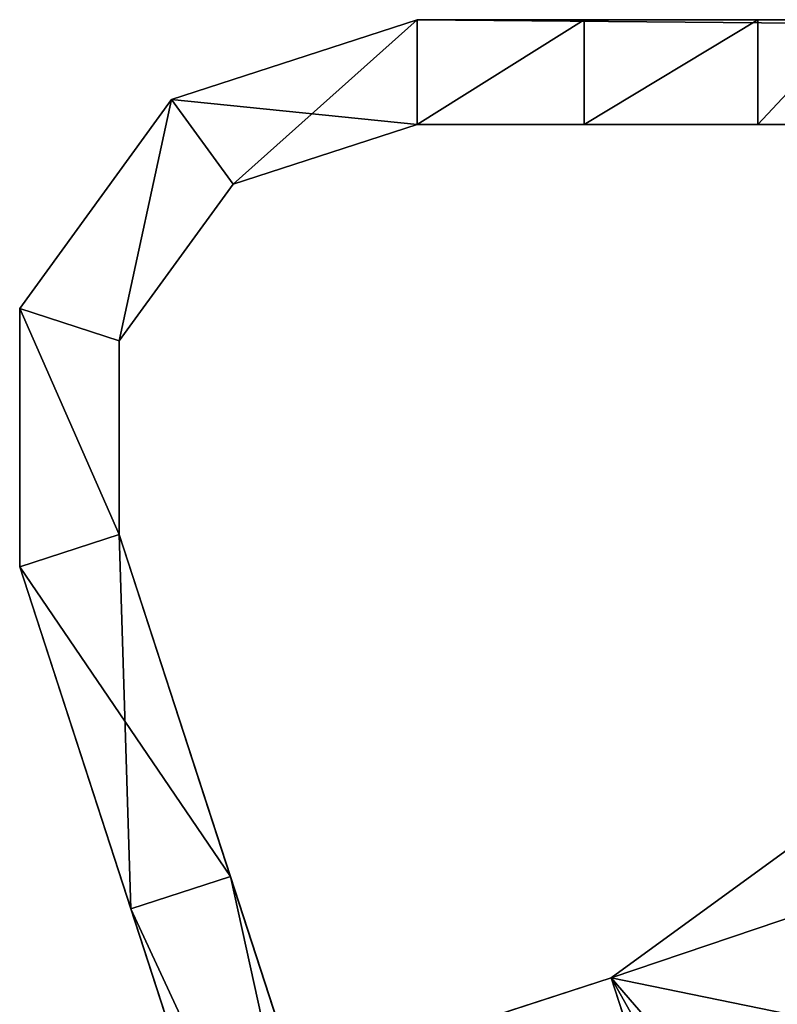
# Model space of a CAD drawing. Header units: inches. Extents: x -11.1 to 11.1, y -1.6 to 7.8.
# Tile 246 of 256: x -11.1 to -9.7, y 6 to 7.8. Entities that reach past the tile are written whole.
import ezdxf

# ---------------------------------------------------------------- set-up
doc = ezdxf.new("R2010")
doc.units = ezdxf.units.IN
doc.header["$LTSCALE"] = 81.481481
doc.header["$MEASUREMENT"] = 0

msp = doc.modelspace()

# ---------------------------------------------------------------- linework, layer by layer
at = {"layer": '19251', "linetype": 'Continuous'}
for points in [[(-10.3813, 7.7955, 14.4032), (10.3813, 7.7955, 14.4032), (-9, 7.7955, 12.6847), (-10.3813, 7.7955, 14.4032)], [(-10.3813, 7.7955, 9.4032), (-10.3813, 7.7955, 14.4032), (-9.2815, 7.7955, 12.4032), (-10.3813, 7.7955, 9.4032)], [(-9.2815, 7.7955, 12.4032), (-10.3813, 7.7955, 14.4032), (-9.199, 7.7955, 12.6024), (-9.2815, 7.7955, 12.4032)], [(-9.199, 7.7955, 12.6024), (-10.3813, 7.7955, 14.4032), (-9, 7.7955, 12.6847), (-9.199, 7.7955, 12.6024)], [(-10.0813, 7.7955, 9.4032), (-10.3813, 7.7955, 9.4032), (-9.2815, 7.7955, 12.4032), (-10.0813, 7.7955, 9.4032)], [(-9.7695, 7.7955, 9.2941), (-10.0813, 7.7955, 9.4032), (-9.2815, 7.7955, 12.4032), (-9.7695, 7.7955, 9.2941)], [(-9.5938, 7.7955, 9.0142), (-9.7695, 7.7955, 9.2941), (-9.2815, 7.7955, 12.4032), (-9.5938, 7.7955, 9.0142)]]:
    msp.add_3dface(points, dxfattribs=at)
at = {"layer": '19252', "linetype": 'Continuous'}
for points in [[(-9.2815, 7.6075, 11.4032), (-9.2815, 7.6075, 12.4032), (-10.3813, 7.6075, 14.4032), (-9.2815, 7.6075, 11.4032)], [(-9.2815, 7.6075, 11.4032), (-10.3813, 7.6075, 14.4032), (-9.5938, 7.6075, 9.0142), (-9.2815, 7.6075, 11.4032)], [(-9.2815, 7.6075, 12.4032), (-9.199, 7.6075, 12.6024), (-10.3813, 7.6075, 14.4032), (-9.2815, 7.6075, 12.4032)], [(-9.199, 7.6075, 12.6024), (-9, 7.6075, 12.6847), (-10.3813, 7.6075, 14.4032), (-9.199, 7.6075, 12.6024)], [(-9, 7.6075, 12.6847), (-8.801, 7.6075, 12.6024), (-10.3813, 7.6075, 14.4032), (-9, 7.6075, 12.6847)], [(-8.801, 7.6075, 12.6024), (-7.2815, 7.6075, 11.9032), (-10.3813, 7.6075, 14.4032), (-8.801, 7.6075, 12.6024)], [(-7.2815, 7.6075, 11.9032), (-7.1991, 7.6075, 12.1022), (-10.3813, 7.6075, 14.4032), (-7.2815, 7.6075, 11.9032)], [(-7.1991, 7.6075, 12.1022), (-7, 7.6075, 12.1847), (-10.3813, 7.6075, 14.4032), (-7.1991, 7.6075, 12.1022)], [(-7, 7.6075, 12.1847), (-5, 7.6075, 12.1847), (-10.3813, 7.6075, 14.4032), (-7, 7.6075, 12.1847)], [(-5, 7.6075, 12.1847), (-2.6815, 7.6075, 11.9032), (-10.3813, 7.6075, 14.4032), (-5, 7.6075, 12.1847)], [(-2.4, 7.6075, 12.1847), (-1.565, 7.6075, 12.1847), (-10.3813, 7.6075, 14.4032), (-2.4, 7.6075, 12.1847)], [(-1.565, 7.6075, 12.1847), (-0.2815, 7.6075, 11.9032), (-10.3813, 7.6075, 14.4032), (-1.565, 7.6075, 12.1847)], [(-2.6815, 7.6075, 11.9032), (-2.5991, 7.6075, 12.1022), (-10.3813, 7.6075, 14.4032), (-2.6815, 7.6075, 11.9032)], [(-2.5991, 7.6075, 12.1022), (-2.4, 7.6075, 12.1847), (-10.3813, 7.6075, 14.4032), (-2.5991, 7.6075, 12.1022)], [(-10.3813, 7.6075, 9.4032), (-10.0813, 7.6075, 9.4032), (-10.3813, 7.6075, 14.4032), (-10.3813, 7.6075, 9.4032)], [(-10.3813, 7.6075, 14.4032), (-10.0813, 7.6075, 9.4032), (-9.7695, 7.6075, 9.2941), (-10.3813, 7.6075, 14.4032)], [(-0.2815, 7.6075, 11.9032), (-0.1991, 7.6075, 12.1022), (-10.3813, 7.6075, 14.4032), (-0.2815, 7.6075, 11.9032)], [(-0.1991, 7.6075, 12.1022), (0, 7.6075, 12.1847), (-10.3813, 7.6075, 14.4032), (-0.1991, 7.6075, 12.1022)], [(-10.3813, 7.6075, 14.4032), (0, 7.6075, 12.1847), (1.3659, 7.6075, 12.1022), (-10.3813, 7.6075, 14.4032)], [(10.3813, 7.6075, 14.4032), (-10.3813, 7.6075, 14.4032), (9, 7.6075, 12.6847), (10.3813, 7.6075, 14.4032)], [(-10.3813, 7.6075, 14.4032), (-9.7695, 7.6075, 9.2941), (-9.5938, 7.6075, 9.0142), (-10.3813, 7.6075, 14.4032)], [(-10.3813, 7.6075, 14.4032), (8.7185, 7.6075, 12.4032), (8.801, 7.6075, 12.6024), (-10.3813, 7.6075, 14.4032)], [(8.7185, 7.6075, 12.4032), (-10.3813, 7.6075, 14.4032), (7, 7.6075, 12.1847), (8.7185, 7.6075, 12.4032)], [(-10.3813, 7.6075, 14.4032), (8.801, 7.6075, 12.6024), (9, 7.6075, 12.6847), (-10.3813, 7.6075, 14.4032)], [(7, 7.6075, 12.1847), (-10.3813, 7.6075, 14.4032), (5, 7.6075, 12.1847), (7, 7.6075, 12.1847)], [(-10.3813, 7.6075, 14.4032), (4.7185, 7.6075, 11.9032), (4.8009, 7.6075, 12.1022), (-10.3813, 7.6075, 14.4032)], [(4.7185, 7.6075, 11.9032), (-10.3813, 7.6075, 14.4032), (2.4, 7.6075, 12.1847), (4.7185, 7.6075, 11.9032)], [(-10.3813, 7.6075, 14.4032), (4.8009, 7.6075, 12.1022), (5, 7.6075, 12.1847), (-10.3813, 7.6075, 14.4032)], [(-10.3813, 7.6075, 14.4032), (1.3659, 7.6075, 12.1022), (1.565, 7.6075, 12.1847), (-10.3813, 7.6075, 14.4032)], [(-10.3813, 7.6075, 14.4032), (1.565, 7.6075, 12.1847), (2.4, 7.6075, 12.1847), (-10.3813, 7.6075, 14.4032)]]:
    msp.add_3dface(points, dxfattribs=at)
at = {"layer": '19253', "linetype": 'Continuous'}
for points in [[(10.3813, 7.7955, 14.4032), (-10.3813, 7.7955, 14.4032), (10.3813, 7.6075, 14.4032), (10.3813, 7.7955, 14.4032)], [(10.3813, 7.6075, 14.4032), (-10.3813, 7.7955, 14.4032), (-10.3813, 7.6075, 14.4032), (10.3813, 7.6075, 14.4032)]]:
    msp.add_3dface(points, dxfattribs=at)
at = {"layer": '19254', "linetype": 'Continuous'}
for points in [[(-10.3813, 7.7955, 9.4032), (-10.0813, 7.7955, 9.4032), (-10.3813, 7.6075, 9.4032), (-10.3813, 7.7955, 9.4032)], [(-10.3813, 7.6075, 9.4032), (-10.0813, 7.7955, 9.4032), (-10.0813, 7.6075, 9.4032), (-10.3813, 7.6075, 9.4032)]]:
    msp.add_3dface(points, dxfattribs=at)
at = {"layer": '19255', "linetype": 'Continuous'}
for points in [[(-11.0951, 6.8131, 9.4032), (-9.7614, 2.7085, 13.2344), (-10.3003, 4.3672, 14.1039), (-11.0951, 6.8131, 9.4032)], [(-9.7614, 2.7085, 13.2344), (-11.0951, 6.8131, 9.4032), (-10.5166, 5.0326, 10.3382), (-9.7614, 2.7085, 13.2344)], [(-11.0951, 6.8131, 9.4032), (-10.8955, 6.1989, 9.4032), (-10.4755, 4.9062, 9.8426), (-11.0951, 6.8131, 9.4032)], [(-11.0951, 6.8131, 14.4032), (-11.0951, 6.8131, 9.4032), (-10.8955, 6.1989, 14.4032), (-11.0951, 6.8131, 14.4032)], [(-10.8955, 6.1989, 14.4032), (-11.0951, 6.8131, 9.4032), (-10.3003, 4.3672, 14.1039), (-10.8955, 6.1989, 14.4032)], [(-10.5166, 5.0326, 10.3382), (-11.0951, 6.8131, 9.4032), (-10.5466, 5.125, 10.241), (-10.5166, 5.0326, 10.3382)], [(-10.5466, 5.125, 10.241), (-11.0951, 6.8131, 9.4032), (-10.5576, 5.1588, 10.1082), (-10.5466, 5.125, 10.241)], [(-10.5576, 5.1588, 10.1082), (-11.0951, 6.8131, 9.4032), (-10.5466, 5.125, 9.9755), (-10.5576, 5.1588, 10.1082)], [(-10.5466, 5.125, 9.9755), (-11.0951, 6.8131, 9.4032), (-10.5166, 5.0326, 9.8783), (-10.5466, 5.125, 9.9755)], [(-10.5166, 5.0326, 9.8783), (-11.0951, 6.8131, 9.4032), (-10.4755, 4.9062, 9.8426), (-10.5166, 5.0326, 9.8783)], [(-10.8955, 6.1989, 9.4032), (-10.4148, 4.7195, 8.9874), (-10.4344, 4.7798, 9.8783), (-10.8955, 6.1989, 9.4032)], [(-10.4755, 4.9062, 9.8426), (-10.8955, 6.1989, 9.4032), (-10.4344, 4.7798, 9.8783), (-10.4755, 4.9062, 9.8426)]]:
    msp.add_3dface(points, dxfattribs=at)
at = {"layer": '19256', "linetype": 'Continuous'}
for points in [[(-10.3813, 7.7955, 14.4032), (-10.3813, 7.7955, 9.4032), (-10.8224, 7.6522, 9.4032), (-10.3813, 7.7955, 14.4032)], [(-10.3813, 7.7955, 14.4032), (-10.8224, 7.6522, 9.4032), (-10.8224, 7.6522, 14.4032), (-10.3813, 7.7955, 14.4032)], [(-10.8224, 7.6522, 9.4032), (-11.0951, 7.2769, 9.4032), (-10.8224, 7.6522, 14.4032), (-10.8224, 7.6522, 9.4032)], [(-10.8224, 7.6522, 14.4032), (-11.0951, 7.2769, 9.4032), (-11.0951, 7.2769, 14.4032), (-10.8224, 7.6522, 14.4032)], [(-11.0951, 6.8131, 9.4032), (-11.0951, 6.8131, 14.4032), (-11.0951, 7.2769, 14.4032), (-11.0951, 6.8131, 9.4032)], [(-11.0951, 7.2769, 9.4032), (-11.0951, 6.8131, 9.4032), (-11.0951, 7.2769, 14.4032), (-11.0951, 7.2769, 9.4032)]]:
    msp.add_3dface(points, dxfattribs=at)
at = {"layer": '19257', "linetype": 'Continuous'}
for points in [[(-9.5826, 2.7666, 13.2344), (-10.9163, 6.8712, 14.4032), (-10.1215, 4.4253, 14.1039), (-9.5826, 2.7666, 13.2344)], [(-10.9163, 6.8712, 14.4032), (-9.5826, 2.7666, 13.2344), (-10.2967, 4.9643, 10.3739), (-10.9163, 6.8712, 14.4032)], [(-10.7167, 6.257, 9.4032), (-10.9163, 6.8712, 9.4032), (-10.9163, 6.8712, 14.4032), (-10.7167, 6.257, 9.4032)], [(-10.7167, 6.257, 9.4032), (-10.9163, 6.8712, 14.4032), (-10.3678, 5.1831, 9.9755), (-10.7167, 6.257, 9.4032)], [(-10.9163, 6.8712, 14.4032), (-10.7167, 6.257, 14.4032), (-10.1215, 4.4253, 14.1039), (-10.9163, 6.8712, 14.4032)], [(-10.9163, 6.8712, 14.4032), (-10.2967, 4.9643, 10.3739), (-10.3378, 5.0907, 10.3382), (-10.9163, 6.8712, 14.4032)], [(-10.3678, 5.1831, 9.9755), (-10.9163, 6.8712, 14.4032), (-10.3788, 5.2169, 10.1082), (-10.3678, 5.1831, 9.9755)], [(-10.3788, 5.2169, 10.1082), (-10.9163, 6.8712, 14.4032), (-10.3678, 5.1831, 10.241), (-10.3788, 5.2169, 10.1082)], [(-10.3678, 5.1831, 10.241), (-10.9163, 6.8712, 14.4032), (-10.3378, 5.0907, 10.3382), (-10.3678, 5.1831, 10.241)], [(-10.236, 4.7776, 8.9874), (-10.7167, 6.257, 9.4032), (-10.2967, 4.9643, 9.8426), (-10.236, 4.7776, 8.9874)], [(-10.2967, 4.9643, 9.8426), (-10.7167, 6.257, 9.4032), (-10.3378, 5.0907, 9.8783), (-10.2967, 4.9643, 9.8426)], [(-10.3378, 5.0907, 9.8783), (-10.7167, 6.257, 9.4032), (-10.3678, 5.1831, 9.9755), (-10.3378, 5.0907, 9.8783)]]:
    msp.add_3dface(points, dxfattribs=at)
at = {"layer": '19258', "linetype": 'Continuous'}
for points in [[(-10.3813, 7.6075, 9.4032), (-10.3813, 7.6075, 14.4032), (-10.7119, 7.5001, 14.4032), (-10.3813, 7.6075, 9.4032)], [(-10.7119, 7.5001, 9.4032), (-10.3813, 7.6075, 9.4032), (-10.7119, 7.5001, 14.4032), (-10.7119, 7.5001, 9.4032)], [(-10.9163, 7.2188, 9.4032), (-10.7119, 7.5001, 9.4032), (-10.9163, 7.2188, 14.4032), (-10.9163, 7.2188, 9.4032)], [(-10.7119, 7.5001, 9.4032), (-10.7119, 7.5001, 14.4032), (-10.9163, 7.2188, 14.4032), (-10.7119, 7.5001, 9.4032)], [(-10.9163, 6.8712, 14.4032), (-10.9163, 6.8712, 9.4032), (-10.9163, 7.2188, 9.4032), (-10.9163, 6.8712, 14.4032)], [(-10.9163, 6.8712, 14.4032), (-10.9163, 7.2188, 9.4032), (-10.9163, 7.2188, 14.4032), (-10.9163, 6.8712, 14.4032)]]:
    msp.add_3dface(points, dxfattribs=at)
at = {"layer": '19259', "linetype": 'Continuous'}
for points in [[(-10.7167, 6.257, 9.4032), (-11.0951, 6.8131, 9.4032), (-10.9163, 6.8712, 9.4032), (-10.7167, 6.257, 9.4032)], [(-10.8955, 6.1989, 9.4032), (-11.0951, 6.8131, 9.4032), (-10.7167, 6.257, 9.4032), (-10.8955, 6.1989, 9.4032)]]:
    msp.add_3dface(points, dxfattribs=at)
at = {"layer": '19260', "linetype": 'Continuous'}
for points in [[(-11.0951, 6.8131, 14.4032), (-10.8955, 6.1989, 14.4032), (-10.9163, 6.8712, 14.4032), (-11.0951, 6.8131, 14.4032)], [(-10.9163, 6.8712, 14.4032), (-10.8955, 6.1989, 14.4032), (-10.7167, 6.257, 14.4032), (-10.9163, 6.8712, 14.4032)]]:
    msp.add_3dface(points, dxfattribs=at)
at = {"layer": '19262', "linetype": 'Continuous'}
for points in [[(-10.8224, 7.6522, 9.4032), (-10.3813, 7.7955, 9.4032), (-10.7119, 7.5001, 9.4032), (-10.8224, 7.6522, 9.4032)], [(-10.3813, 7.7955, 9.4032), (-10.3813, 7.6075, 9.4032), (-10.7119, 7.5001, 9.4032), (-10.3813, 7.7955, 9.4032)], [(-11.0951, 7.2769, 9.4032), (-10.8224, 7.6522, 9.4032), (-10.9163, 7.2188, 9.4032), (-11.0951, 7.2769, 9.4032)], [(-10.9163, 7.2188, 9.4032), (-10.8224, 7.6522, 9.4032), (-10.7119, 7.5001, 9.4032), (-10.9163, 7.2188, 9.4032)], [(-11.0951, 6.8131, 9.4032), (-11.0951, 7.2769, 9.4032), (-10.9163, 6.8712, 9.4032), (-11.0951, 6.8131, 9.4032)], [(-10.9163, 6.8712, 9.4032), (-11.0951, 7.2769, 9.4032), (-10.9163, 7.2188, 9.4032), (-10.9163, 6.8712, 9.4032)]]:
    msp.add_3dface(points, dxfattribs=at)
at = {"layer": '19263', "linetype": 'Continuous'}
for points in [[(-10.3813, 7.7955, 14.4032), (-10.8224, 7.6522, 14.4032), (-10.3813, 7.6075, 14.4032), (-10.3813, 7.7955, 14.4032)], [(-10.8224, 7.6522, 14.4032), (-11.0951, 7.2769, 14.4032), (-10.9163, 7.2188, 14.4032), (-10.8224, 7.6522, 14.4032)], [(-10.7119, 7.5001, 14.4032), (-10.8224, 7.6522, 14.4032), (-10.9163, 7.2188, 14.4032), (-10.7119, 7.5001, 14.4032)], [(-10.3813, 7.6075, 14.4032), (-10.8224, 7.6522, 14.4032), (-10.7119, 7.5001, 14.4032), (-10.3813, 7.6075, 14.4032)], [(-11.0951, 7.2769, 14.4032), (-11.0951, 6.8131, 14.4032), (-10.9163, 6.8712, 14.4032), (-11.0951, 7.2769, 14.4032)], [(-11.0951, 7.2769, 14.4032), (-10.9163, 6.8712, 14.4032), (-10.9163, 7.2188, 14.4032), (-11.0951, 7.2769, 14.4032)]]:
    msp.add_3dface(points, dxfattribs=at)
at = {"layer": '19265', "linetype": 'Continuous'}
for points in [[(-10.8955, 6.1989, 14.4032), (-10.3003, 4.3672, 14.1039), (-10.7167, 6.257, 14.4032), (-10.8955, 6.1989, 14.4032)], [(-10.7167, 6.257, 14.4032), (-10.3003, 4.3672, 14.1039), (-10.1215, 4.4253, 14.1039), (-10.7167, 6.257, 14.4032)]]:
    msp.add_3dface(points, dxfattribs=at)
at = {"layer": '19266', "linetype": 'Continuous'}
for points in [[(-10.236, 4.7776, 8.9874), (-10.8955, 6.1989, 9.4032), (-10.7167, 6.257, 9.4032), (-10.236, 4.7776, 8.9874)], [(-10.4148, 4.7195, 8.9874), (-10.8955, 6.1989, 9.4032), (-10.236, 4.7776, 8.9874), (-10.4148, 4.7195, 8.9874)]]:
    msp.add_3dface(points, dxfattribs=at)
at = {"layer": '19352', "linetype": 'Continuous'}
for points in [[(-10.0813, 7.7955, 9.4032), (-9.7695, 7.7955, 9.2941), (-10.0813, 7.6075, 9.4032), (-10.0813, 7.7955, 9.4032)], [(-10.0813, 7.6075, 9.4032), (-9.7695, 7.7955, 9.2941), (-9.7695, 7.6075, 9.2941), (-10.0813, 7.6075, 9.4032)], [(-9.7695, 7.7955, 9.2941), (-9.5938, 7.7955, 9.0142), (-9.7695, 7.6075, 9.2941), (-9.7695, 7.7955, 9.2941)], [(-9.7695, 7.6075, 9.2941), (-9.5938, 7.7955, 9.0142), (-9.5938, 7.6075, 9.0142), (-9.7695, 7.6075, 9.2941)]]:
    msp.add_3dface(points, dxfattribs=at)
at = {"layer": '19399', "linetype": 'Continuous'}
for points in [[(-10.0331, 6.0751, 8.7642), (-9.4321, 4.22, 8.7642), (-10.4325, 5.9454, 8.9382), (-10.0331, 6.0751, 8.7642)], [(-9.4321, 4.22, 8.7642), (-10.0331, 6.0751, 8.7642), (-9.4305, 4.2206, 8.7642), (-9.4321, 4.22, 8.7642)]]:
    msp.add_3dface(points, dxfattribs=at)
at = {"layer": '19400', "linetype": 'Continuous'}
for points in [[(-10.0331, 6.0751, 8.7642), (-9.7081, 6.3113, 8.7642), (-7.7431, 6.8491, 8.7642), (-10.0331, 6.0751, 8.7642)], [(-8.1435, 5.6877, 8.7642), (-10.0331, 6.0751, 8.7642), (-7.7431, 6.8491, 8.7642), (-8.1435, 5.6877, 8.7642)], [(-9.4305, 4.2206, 8.7642), (-10.0331, 6.0751, 8.7642), (-9.0857, 4.3907, 8.7642), (-9.4305, 4.2206, 8.7642)], [(-9.0857, 4.3907, 8.7642), (-10.0331, 6.0751, 8.7642), (-8.8028, 4.6511, 8.7642), (-9.0857, 4.3907, 8.7642)], [(-8.8028, 4.6511, 8.7642), (-10.0331, 6.0751, 8.7642), (-8.1435, 5.6877, 8.7642), (-8.8028, 4.6511, 8.7642)]]:
    msp.add_3dface(points, dxfattribs=at)
at = {"layer": '19402', "linetype": 'Continuous'}
msp.add_3dface([(-9.4305, 4.2206, 8.9522), (-10.0331, 6.0751, 8.9522), (-10.3061, 5.9864, 9.0712), (-9.4305, 4.2206, 8.9522)], dxfattribs=at)
at = {"layer": '19403', "linetype": 'Continuous'}
for points in [[(-9.7081, 6.3113, 8.9522), (-10.0331, 6.0751, 8.9522), (-7.7431, 6.8491, 8.9522), (-9.7081, 6.3113, 8.9522)], [(-7.7431, 6.8491, 8.9522), (-10.0331, 6.0751, 8.9522), (-8.1435, 5.6877, 8.9522), (-7.7431, 6.8491, 8.9522)], [(-8.1435, 5.6877, 8.9522), (-10.0331, 6.0751, 8.9522), (-9.4305, 4.2206, 8.9522), (-8.1435, 5.6877, 8.9522)]]:
    msp.add_3dface(points, dxfattribs=at)
at = {"layer": '19411', "linetype": 'Continuous'}
for points in [[(-10.0331, 6.0751, 8.9522), (-10.0331, 6.0751, 8.7642), (-10.4325, 5.9454, 8.9382), (-10.0331, 6.0751, 8.9522)], [(-10.0331, 6.0751, 8.9522), (-10.4325, 5.9454, 8.9382), (-10.3061, 5.9864, 9.0712), (-10.0331, 6.0751, 8.9522)]]:
    msp.add_3dface(points, dxfattribs=at)
at = {"layer": '19414', "linetype": 'Continuous'}
for points in [[(-9.7081, 6.3113, 8.7642), (-10.0331, 6.0751, 8.7642), (-9.7081, 6.3113, 8.9522), (-9.7081, 6.3113, 8.7642)], [(-9.7081, 6.3113, 8.9522), (-10.0331, 6.0751, 8.7642), (-10.0331, 6.0751, 8.9522), (-9.7081, 6.3113, 8.9522)]]:
    msp.add_3dface(points, dxfattribs=at)

doc.saveas('drawing.dxf')
